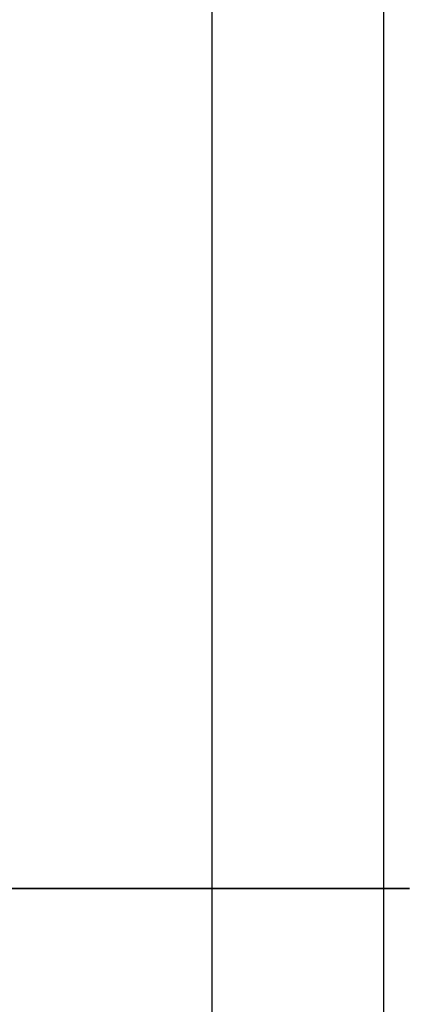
# Model space of a CAD drawing. Header units: millimetres. Extents: x 0 to 941, y -754 to 1172.
# Tile 74 of 105: x 893 to 941, y -14 to 106. Entities that reach past the tile are written whole.
import ezdxf

# ---------------------------------------------------------------- set-up
doc = ezdxf.new("R2010")
doc.units = ezdxf.units.MM
for name, color, linetype, true_color in [('ORTHO$20', 7, 'CONTINUOUS', 0xffffff), ('ORTHO$22', 7, 'CONTINUOUS', 0xffffff), ('ORTHO$25', 7, 'CONTINUOUS', 0xffffff)]:
    doc.layers.add(name, color=color, linetype=linetype, true_color=true_color)

msp = doc.modelspace()

# ---------------------------------------------------------------- linework, layer by layer
at = {"layer": 'ORTHO$20', "color": 7, "linetype": 'Continuous'}
for p, q in [((916.39, 0, 1138.81), (196.4, 0, 1138.81)), ((196.4, 0, 1139.31), (916.4, 0, 1139.31)), ((916.3, 0, 1178.31), (196.5, 0, 1178.31)), ((197.9, 0, 36.81), (914.9, 0, 36.81)), ((200.9, 0, -191.69), (911.9, 0, -191.69)), ((911.4, 0, 33.81), (201.4, 0, 33.81)), ((201.4, 0, -177.19), (911.4, 0, -177.19)), ((909.4, 0, 1086.01), (729.4, 0, 1086.01)), ((729.4, 0, 896.01), (909.4, 0, 896.01)), ((815.88, 0, -197.19), (909.65, 0, -197.19)), ((817.83, 0, -214.69), (907.4, 0, -214.69)), ((897.35, 0, 906.01), (897.35, 0, 905.51)), ((897.35, 0, 905.51), (898.85, 0, 905.51)), ((897.35, 0, 906.51), (897.35, 0, 906.01)), ((898.85, 0, 906.51), (897.35, 0, 906.51)), ((897.35, 0, 1076.01), (897.35, 0, 1075.51)), ((897.35, 0, 1075.51), (898.85, 0, 1075.51)), ((897.35, 0, 1076.51), (897.35, 0, 1076.01)), ((898.85, 0, 1076.51), (897.35, 0, 1076.51)), ((898.85, 0, 905.51), (898.9, 0, 905.46)), ((898.9, 0, 906.56), (898.85, 0, 906.51)), ((898.85, 0, 1075.51), (898.9, 0, 1075.46)), ((898.9, 0, 1076.56), (898.85, 0, 1076.51)), ((898.9, 0, 903.96), (899.9, 0, 903.96)), ((898.9, 0, 905.46), (898.9, 0, 903.96)), ((898.9, 0, 908.06), (898.9, 0, 906.56)), ((899.9, 0, 908.06), (898.9, 0, 908.06)), ((898.9, 0, 1073.96), (899.9, 0, 1073.96)), ((898.9, 0, 1075.46), (898.9, 0, 1073.96)), ((898.9, 0, 1078.06), (898.9, 0, 1076.56)), ((899.9, 0, 1078.06), (898.9, 0, 1078.06)), ((899.9, 0, 905.46), (899.95, 0, 905.51)), ((899.9, 0, 903.96), (899.9, 0, 905.46)), ((899.9, 0, 906.56), (899.9, 0, 908.06)), ((899.95, 0, 906.51), (899.9, 0, 906.56)), ((899.9, 0, 1075.46), (899.95, 0, 1075.51)), ((899.9, 0, 1073.96), (899.9, 0, 1075.46)), ((899.9, 0, 1076.56), (899.9, 0, 1078.06)), ((899.95, 0, 1076.51), (899.9, 0, 1076.56)), ((899.95, 0, 905.51), (901.45, 0, 905.51)), ((901.45, 0, 906.51), (899.95, 0, 906.51)), ((899.95, 0, 1075.51), (901.45, 0, 1075.51)), ((901.45, 0, 1076.51), (899.95, 0, 1076.51)), ((901.45, 0, 905.51), (901.45, 0, 906.01)), ((901.45, 0, 906.01), (901.45, 0, 906.51)), ((901.45, 0, 1075.51), (901.45, 0, 1076.01)), ((901.45, 0, 1076.01), (901.45, 0, 1076.51)), ((906.4, 0, 35.31), (906.4, 0, 33.81)), ((906.4, 0, 36.81), (906.4, 0, 35.31)), ((909.65, 0, -197.19), (907.4, 0, -214.69)), ((907.4, 0, 1138.81), (907.4, 0, 1139.31)), ((909.9, 0, 36.81), (909.9, 0, 33.81)), ((909.9, 0, 33.81), (909.9, 0, 36.81)), ((911.4, 0, -177.19), (911.4, 0, -174.69)), ((911.4, 0, 31.31), (911.4, 0, 33.81)), ((911.9, 0, -177.19), (915.9, 0, -177.19)), ((911.9, 0, -177.19), (912.4, 0, -177.19)), ((912.4, 0, 33.81), (911.9, 0, 33.81)), ((911.9, 0, 36.81), (911.9, 0, 33.31)), ((911.9, 0, -176.69), (911.9, 0, -175.19)), ((911.9, 0, 31.81), (911.9, 0, 33.31)), ((911.9, 0, -184.54), (912.5, 0, -184.54)), ((911.9, 0, -187.69), (911.9, 0, -176.69)), ((911.9, 0, -191.69), (911.9, 0, -187.69)), ((912.4, 0, 36.81), (912.4, 0, 33.81)), ((912.4, 0, 33.81), (928.4, 0, 33.81)), ((928.4, 0, -177.19), (912.4, 0, -177.19)), ((912.5, 0, -184.54), (912.5, 0, -183.54)), ((912.5, 0, -183.54), (912.5, 0, -180.94)), ((914.4, 0, 901.01), (914.4, 0, 1081.01)), ((916.4, 0, 36.81), (914.9, 0, 36.81)), ((914.9, 0, 953.51), (917.4, 0, 953.51)), ((916.9, 0, 954.51), (914.9, 0, 954.51)), ((914.9, 0, 39.31), (914.9, 0, 36.81)), ((916.39, 0, 1137.81), (914.9, 0, 1136.31)), ((917.4, 0, 1028.51), (914.9, 0, 1028.51)), ((916.4, 0, 1137.81), (914.9, 0, 1136.31)), ((914.9, 0, 1027.51), (916.9, 0, 1027.51)), ((917.4, 0, 39.31), (914.9, 0, 39.31)), ((915.9, 0, -177.19), (916.4, 0, -177.19)), ((916.11, 0, 1139.11), (920.4, 0, 1139.11)), ((916.29, 0, 1172.44), (917.28, 0, 1172.44)), ((916.3, 0, 1175.81), (916.3, 0, 1178.31)), ((916.3, 0, 1175.81), (916.3, 0, 1172.31)), ((916.4, 0, 1173.81), (916.3, 0, 1173.81)), ((916.3, 0, 1175.81), (916.3, 0, 1173.81)), ((916.3, 0, 1178.31), (916.4, 0, 1178.31)), ((916.3, 0, 1173.31), (916.4, 0, 1173.31)), ((916.4, 0, 1137.81), (916.39, 0, 1137.81)), ((916.39, 0, 1138.81), (916.39, 0, 1137.81)), ((916.4, 0, 1138.81), (916.39, 0, 1138.81)), ((916.4, 0, 1141.81), (916.4, 0, 1139.31)), ((916.4, 0, 1156.89), (916.4, 0, 1141.81)), ((916.4, 0, 1028.51), (916.4, 0, 1028.01)), ((917.4, 0, 1137.81), (916.4, 0, 1137.81)), ((917.4, 0, 1137.81), (916.4, 0, 1137.81)), ((916.4, 0, 36.81), (917.4, 0, 36.81)), ((916.4, 0, 36.81), (916.4, 0, 37.31)), ((916.4, 0, 953.51), (916.4, 0, 954.01)), ((916.4, 0, 1028.01), (916.4, 0, 1027.51)), ((916.4, 0, 954.51), (916.4, 0, 954.01)), ((916.4, 0, 37.31), (916.4, 0, 39.31)), ((917.4, 0, 1138.81), (916.4, 0, 1138.81)), ((916.4, 0, 1140.38), (919.82, 0, 1140.38)), ((916.4, 0, -177.19), (916.4, 0, -177.19)), ((916.4, 0, 1139.82), (916.92, 0, 1139.82)), ((926.27, 0, 1167.18), (916.69, 0, 1157.6)), ((926.27, 0, 1166.68), (916.69, 0, 1157.1)), ((929.4, 0, -177.19), (916.9, 0, -177.19)), ((918.65, 0, 1139.82), (916.92, 0, 1139.82)), ((917.15, 0, 1139.82), (917.15, 0, 1139.9)), ((917.15, 0, 1139.9), (917.3, 0, 1139.9)), ((917.65, 0, 1139.9), (917.3, 0, 1139.9)), ((917.4, 0, 1118.21), (918.4, 0, 1118.21)), ((918.4, 0, 1111.41), (917.4, 0, 1111.41)), ((917.4, 0, 43.93), (918.4, 0, 47.66)), ((918.4, 0, 43.52), (917.4, 0, 43.79)), ((917.4, 0, 1137.31), (919.4, 0, 1137.31)), ((918.4, 0, 38.31), (917.4, 0, 38.31)), ((917.4, 0, 36.81), (917.4, 0, 37.31)), ((917.4, 0, 1028.01), (917.4, 0, 1028.51)), ((917.4, 0, 1027.01), (917.4, 0, 955.01)), ((917.4, 0, 953.51), (917.4, 0, 954.01)), ((917.4, 0, 39.31), (917.4, 0, 953.51)), ((917.4, 0, 1137.81), (918.4, 0, 1137.81)), ((918.4, 0, 1138.81), (917.4, 0, 1138.81)), ((917.4, 0, 1137.81), (917.4, 0, 1138.81)), ((917.4, 0, 37.31), (917.4, 0, 39.31)), ((917.4, 0, 36.81), (918.4, 0, 36.81)), ((917.4, 0, 1028.51), (917.4, 0, 1137.81)), ((917.4, 0, 37.81), (918.4, 0, 37.81)), ((917.4, 0, 1028.01), (917.4, 0, 1027.01)), ((917.4, 0, 955.01), (917.4, 0, 954.01)), ((917.65, 0, 1139.9), (917.65, 0, 1139.82)), ((918.4, 0, 38.31), (918.4, 0, 1136.31)), ((934.9, 0, 38.31), (918.4, 0, 38.31)), ((918.4, 0, 37.81), (933.9, 0, 37.81)), ((918.4, 0, 36.81), (933.9, 0, 36.81)), ((918.4, 0, 37.81), (918.4, 0, 36.81)), ((918.4, 0, 1137.81), (919.4, 0, 1137.81)), ((919.4, 0, 1138.81), (918.4, 0, 1138.81)), ((918.4, 0, 1138.81), (918.4, 0, 1137.81)), ((918.75, 0, 1139.81), (919.2, 0, 1139.81)), ((919.2, 0, 1141.81), (919.2, 0, 1155.73)), ((920.2, 0, 1140.31), (919.2, 0, 1140.31)), ((919.2, 0, 1139.31), (920.2, 0, 1139.31)), ((919.2, 0, 1140.31), (919.2, 0, 1139.31)), ((919.2, 0, 1141.31), (919.2, 0, 1141.81)), ((919.4, 0, 1137.81), (933.9, 0, 1137.81)), ((919.4, 0, 1138.81), (933.9, 0, 1138.81)), ((919.4, 0, 1137.31), (934.9, 0, 1137.31)), ((919.49, 0, 1156.44), (927.9, 0, 1164.86)), ((934.9, 0, 1140.31), (920.2, 0, 1140.31)), ((934.9, 0, 1139.31), (920.2, 0, 1139.31)), ((931.9, 0, 1140.81), (920.2, 0, 1140.81)), ((920.35, 0, -11.69), (921.85, 0, -11.69)), ((920.35, 0, -10.69), (920.35, 0, -11.69)), ((921.85, 0, -10.69), (920.35, 0, -10.69)), ((920.35, 0, -132.69), (921.85, 0, -132.69)), ((920.35, 0, -131.69), (920.35, 0, -132.69)), ((921.85, 0, -131.69), (920.35, 0, -131.69)), ((920.4, 0, 1137.31), (920.4, 0, 1137.81)), ((920.4, 0, 1138.81), (920.4, 0, 1139.31)), ((921.85, 0, -11.69), (921.9, 0, -11.74)), ((921.9, 0, -10.64), (921.85, 0, -10.69)), ((921.85, 0, -132.69), (921.9, 0, -132.74)), ((921.9, 0, -131.64), (921.85, 0, -131.69)), ((922.4, 0, -9.14), (921.9, 0, -9.14)), ((921.9, 0, -13.24), (922.4, 0, -13.24)), ((921.9, 0, -11.74), (921.9, 0, -13.24)), ((921.9, 0, -9.14), (921.9, 0, -10.64)), ((922.4, 0, -130.14), (921.9, 0, -130.14)), ((921.9, 0, -134.24), (922.4, 0, -134.24)), ((921.9, 0, -132.74), (921.9, 0, -134.24)), ((921.9, 0, -130.14), (921.9, 0, -131.64)), ((922.4, 0, 1140.31), (922.4, 0, 1140.81)), ((922.9, 0, -9.14), (922.4, 0, -9.14)), ((922.4, 0, -13.24), (922.9, 0, -13.24)), ((922.9, 0, -130.14), (922.4, 0, -130.14)), ((922.4, 0, -134.24), (922.9, 0, -134.24)), ((922.9, 0, -10.64), (922.9, 0, -9.14)), ((922.95, 0, -10.69), (922.9, 0, -10.64)), ((922.9, 0, -11.74), (922.95, 0, -11.69)), ((922.9, 0, -13.24), (922.9, 0, -11.74)), ((922.9, 0, -131.64), (922.9, 0, -130.14)), ((922.95, 0, -131.69), (922.9, 0, -131.64)), ((922.9, 0, -132.74), (922.95, 0, -132.69)), ((922.9, 0, -134.24), (922.9, 0, -132.74)), ((924.45, 0, -10.69), (922.95, 0, -10.69)), ((922.95, 0, -11.69), (924.45, 0, -11.69)), ((924.45, 0, -131.69), (922.95, 0, -131.69)), ((922.95, 0, -132.69), (924.45, 0, -132.69)), ((924.45, 0, -11.69), (924.45, 0, -10.69)), ((924.45, 0, -132.69), (924.45, 0, -131.69)), ((926.4, 0, 1140.81), (926.4, 0, 1140.31)), ((928.4, 0, 1139.31), (928.4, 0, 1138.81)), ((928.4, 0, 1137.81), (928.4, 0, 1137.31)), ((933.9, 0, 33.81), (928.4, 0, 33.81)), ((933.9, 0, -177.19), (928.4, 0, -177.19)), ((929.4, 0, -177.19), (930.4, 0, -177.19)), ((930.4, 0, -177.19), (930.4, 0, -177.19)), ((930.4, 0, -177.19), (931.4, 0, -177.19)), ((931.4, 0, 1157.31), (932.9, 0, 1157.31)), ((934.9, 0, 32.81), (931.4, 0, 32.81)), ((931.4, 0, -176.19), (934.9, 0, -176.19)), ((933.9, 0, 32.81), (931.4, 0, 32.81)), ((933.9, 0, -176.19), (931.4, 0, -176.19)), ((931.4, 0, -177.19), (933.9, 0, -177.19)), ((932.27, 0, 1140.38), (934.31, 0, 1140.38)), ((934.9, 0, 1141.81), (932.9, 0, 1141.81)), ((934.9, 0, 1141.31), (932.9, 0, 1141.31)), ((933.4, 0, 28.81), (933.4, 0, -172.19)), ((933.4, 0, 1137.81), (933.4, 0, 1137.31)), ((933.4, 0, 1137.81), (933.97, 0, 1137.81)), ((934.9, 0, 33.81), (933.9, 0, 33.81)), ((933.9, 0, 32.81), (934.9, 0, 32.81)), ((934.9, 0, -176.19), (933.9, 0, -176.19)), ((933.9, 0, -177.19), (934.9, 0, -177.19)), ((933.9, 0, 36.81), (934.9, 0, 36.81)), ((934.9, 0, 37.81), (933.9, 0, 37.81)), ((934.9, 0, 1138.81), (933.9, 0, 1138.81)), ((933.9, 0, 1137.81), (934.9, 0, 1137.81)), ((933.9, 0, -177.19), (934.9, 0, -177.19)), ((934.31, 0, 1140.38), (934.29, 0, 1141.31)), ((934.3, 0, 1141.31), (934.31, 0, 1140.31)), ((934.31, 0, 1140.31), (934.31, 0, 1140.38)), ((934.9, 0, 32.81), (934.9, 0, 33.81)), ((934.9, 0, -177.19), (934.9, 0, -176.19)), ((936.9, 0, 32.81), (934.9, 0, 32.81)), ((936.9, 0, -176.19), (934.9, 0, -176.19)), ((934.9, 0, -176.19), (936.9, 0, -176.19)), ((934.9, 0, 32.81), (936.9, 0, 32.81)), ((934.9, 0, 36.81), (934.9, 0, 37.81)), ((936.9, 0, 1137.81), (934.9, 0, 1137.81)), ((936.9, 0, 37.81), (934.9, 0, 37.81)), ((934.9, 0, 38.31), (936.9, 0, 38.31)), ((934.9, 0, 1137.31), (936.9, 0, 1137.31)), ((934.9, 0, 1137.81), (934.9, 0, 1138.81)), ((934.9, 0, 1137.37), (934.9, 0, 1137.81)), ((934.9, 0, -177.19), (934.9, 0, -177.19)), ((935.9, 0, 1138.81), (934.9, 0, 1138.81)), ((937.4, 0, 1141.81), (936.73, 0, 1141.81)), ((936.8, 0, 1138.64), (936.8, 0, 1139.66)), ((937.4, 0, 1141.31), (937.34, 0, 1141.31)), ((937.4, 0, 1120.81), (939.4, 0, 1120.81)), ((939.4, 0, 1108.81), (937.4, 0, 1108.81)), ((937.4, 0, 1141.81), (937.4, 0, 1157.31)), ((937.4, 0, -174.69), (937.4, 0, 31.31)), ((937.4, 0, 31.35), (937.4, 0, 39.32)), ((937.4, 0, 39.31), (937.4, 0, 1136.31)), ((937.4, 0, -175.69), (937.4, 0, -174.72)), ((938.4, 0, 1102.81), (937.4, 0, 1102.81)), ((938.4, 0, 1134.81), (937.4, 0, 1134.81)), ((937.4, 0, 896.01), (938.4, 0, 896.01)), ((937.4, 0, 1141.31), (937.4, 0, 1141.81)), ((938.4, 0, 939.31), (939.4, 0, 939.31)), ((939.4, 0, 927.31), (938.4, 0, 927.31)), ((939.6, 0, 900.41), (938.4, 0, 900.41)), ((938.4, 0, 911.61), (939.6, 0, 911.61)), ((939.6, 0, 1087.21), (938.4, 0, 1087.21)), ((938.4, 0, 1098.41), (939.6, 0, 1098.41)), ((938.4, 0, 1102.81), (938.4, 0, 1103.81)), ((938.4, 0, 1134.81), (938.4, 0, 1135.81)), ((938.4, 0, 1097.81), (938.4, 0, 1102.81)), ((938.4, 0, 1133.81), (938.4, 0, 1134.81)), ((938.4, 0, 1103.81), (938.4, 0, 1108.81)), ((938.4, 0, 1120.81), (938.4, 0, 1133.81)), ((938.4, 0, 1097.81), (938.4, 0, 901.01)), ((938.4, 0, 896.01), (938.4, 0, 901.01)), ((938.4, 0, 1136.31), (938.4, 0, 1135.81)), ((939.4, 0, 1114.81), (939.4, 0, 1108.81)), ((939.4, 0, 1114.81), (939.4, 0, 1120.81)), ((939.4, 0, 933.31), (939.4, 0, 927.31)), ((939.4, 0, 933.31), (939.4, 0, 939.31)), ((939.6, 0, 900.41), (939.6, 0, 902.94)), ((939.6, 0, 902.94), (939.6, 0, 911.61)), ((939.6, 0, 1089.74), (939.6, 0, 1098.41)), ((939.6, 0, 1087.21), (939.6, 0, 1089.74)), ((940.56, 0, 905.29), (940.33, 0, 905.29)), ((940.56, 0, 1092.09), (940.33, 0, 1092.09)), ((940.56, 0, 906.74), (940.49, 0, 906.74)), ((940.56, 0, 1093.54), (940.49, 0, 1093.54)), ((940.56, 0, 906.73), (940.5, 0, 906.73)), ((940.56, 0, 1093.53), (940.5, 0, 1093.53))]:
    msp.add_line(p, q, dxfattribs=at)
at = {"layer": 'ORTHO$20', "color": 252, "linetype": 'Continuous'}
for p, q in [((916.4, 0, 1141.81), (196.4, 0, 1141.81)), ((196.5, 0, 1175.81), (916.3, 0, 1175.81)), ((914.9, 0, 39.31), (197.9, 0, 39.31)), ((197.9, 0, 1136.31), (914.9, 0, 1136.31)), ((911.9, 0, -187.69), (200.9, 0, -187.69)), ((201.4, 0, 31.31), (911.4, 0, 31.31)), ((911.4, 0, -174.69), (201.4, 0, -174.69)), ((906.4, 0, 35.31), (206.4, 0, 35.31)), ((895.4, 0, 906.01), (897.35, 0, 906.01)), ((895.4, 0, 1076.01), (897.35, 0, 1076.01)), ((903.4, 0, 906.01), (901.45, 0, 906.01)), ((903.4, 0, 1076.01), (901.45, 0, 1076.01)), ((912.5, 0, -183.54), (911.9, 0, -183.54)), ((914.9, 0, 1136.31), (914.9, 0, 1028.51)), ((914.9, 0, 953.51), (914.9, 0, 39.31)), ((915.9, 0, -177.19), (915.9, 0, -177.19)), ((915.9, 0, 1138.95), (915.9, 0, 1138.81)), ((916.4, 0, 1175.81), (916.3, 0, 1175.81)), ((916.4, 0, 1175.81), (916.4, 0, 1173.81)), ((916.4, 0, 1178.31), (916.4, 0, 1175.81)), ((916.4, 0, 1028.01), (917.4, 0, 1028.01)), ((917.4, 0, 37.31), (916.4, 0, 37.31)), ((916.4, 0, 1138.81), (916.4, 0, 1137.81)), ((917.4, 0, 954.01), (916.4, 0, 954.01)), ((916.69, 0, -177.19), (916.69, 0, -177.19)), ((917.3, 0, 1139.9), (917.3, 0, 1139.82)), ((917.4, 0, 1114.81), (918.4, 0, 1114.81)), ((919.4, 0, 1137.81), (919.4, 0, 1138.81)), ((920.2, 0, 1139.31), (920.2, 0, 1140.31)), ((922.4, 0, -7.19), (922.4, 0, -9.14)), ((922.4, 0, -15.19), (922.4, 0, -13.24)), ((922.4, 0, -128.19), (922.4, 0, -130.14)), ((922.4, 0, -136.19), (922.4, 0, -134.24)), ((929.4, 0, -177.19), (929.4, 0, -177.19)), ((931.4, 0, -177.19), (931.4, 0, -177.19)), ((934.9, 0, 1157.31), (932.9, 0, 1157.31)), ((933.9, 0, 33.81), (933.9, 0, 32.81)), ((933.9, 0, -176.19), (933.9, 0, -177.19)), ((933.9, 0, 37.81), (933.9, 0, 36.81)), ((933.9, 0, 1138.81), (933.9, 0, 1137.81)), ((933.9, 0, -177.19), (933.9, 0, -177.19)), ((933.97, 0, 1137.81), (933.97, 0, 1137.81)), ((937.4, 0, 1157.31), (934.9, 0, 1157.31)), ((934.9, 0, 1141.81), (934.9, 0, 1157.31)), ((934.9, 0, 32.81), (934.9, 0, -176.19)), ((934.9, 0, 38.32), (934.9, 0, 37.81)), ((934.9, 0, 36.82), (934.9, 0, 33.81)), ((934.9, 0, 1137.31), (934.9, 0, 38.31)), ((934.9, 0, 1137.37), (934.9, 0, 1137.31)), ((934.9, 0, 1141.81), (934.9, 0, 1141.31)), ((934.99, 0, 1140.31), (934.98, 0, 1141.31)), ((937.4, 0, 1114.81), (939.4, 0, 1114.81)), ((937.4, 0, 1133.81), (938.4, 0, 1133.81)), ((938.4, 0, 1103.81), (937.4, 0, 1103.81)), ((937.4, 0, 1097.81), (938.4, 0, 1097.81)), ((938.4, 0, 901.01), (937.4, 0, 901.01)), ((938.4, 0, 1135.81), (937.4, 0, 1135.81)), ((938.4, 0, 933.31), (939.4, 0, 933.31)), ((938.4, 0, 902.94), (939.6, 0, 902.94)), ((938.4, 0, 1089.74), (939.6, 0, 1089.74))]:
    msp.add_line(p, q, dxfattribs=at)
at = {"layer": 'ORTHO$20', "color": 7, "linetype": 'Continuous', "extrusion": (0, -1, 0)}
for centre, radius, start, end in [((899.4, 906.01), 5.6, 180, 0), ((899.4, 1076.01), 5.6, 180, 0), ((899.4, 906.01), 4, 180, 0), ((899.4, 1076.01), 4, 180, 0), ((911.4, -175.19), 0.5, 0, 90), ((911.4, 31.81), 0.5, 270, 0), ((914.9, 954.01), 0.5, 90, 270), ((914.9, 1028.01), 0.5, 90, 270), ((916.4, 1157.31), 16.5, 0, 90), ((917.4, 1156.39), 1, 135, 180), ((917.4, 1156.89), 1, 135, 180), ((918.4, 1156.48), 2, 135, 180), ((922.4, -11.19), 5.6, 90, 270), ((922.4, -132.19), 5.6, 90, 270), ((916.4, 44.06), 2.5, 293.5746, 323.1223), ((922.4, -11.19), 4, 90, 270), ((922.4, -132.19), 4, 90, 270), ((934.9, -174.69), 2.5, 270, 323.1301), ((934.9, 1136.31), 1.5, 41.8106, 90), ((934.9, 39.31), 1.5, 270, 318.1894), ((934.9, 39.31), 2.5, 270, 323.1301), ((934.9, -174.69), 2.5, 270, 323.1301), ((934.9, 1141.81), 2.5, 270, 0), ((934.9, 1141.31), 2.5, 270, 0), ((935.9, 1136.31), 2.5, 0, 90), ((934.9, 31.31), 2.5, 0, 36.8699), ((934.9, -174.69), 2.5, 323.1301, 0), ((934.9, 1136.31), 2.5, 0, 36.8699), ((934.9, 39.31), 2.5, 323.1301, 0)]:
    msp.add_arc(centre, radius, start, end, dxfattribs=at)
at = {"layer": 'ORTHO$20', "color": 7, "linetype": 'Continuous', "extrusion": (0, 1, 0)}
for centre, radius, start, end in [((-899.4, 906.01), 5.6, 0, 180), ((-899.4, 1076.01), 5.6, 0, 180), ((-899.4, 906.01), 4, 0, 180), ((-899.4, 1076.01), 4, 0, 180), ((-908.4, 1139.81), 1, 270, 329.9991), ((-909.4, 1081.01), 5, 90, 180), ((-909.4, 901.01), 5, 180, 270), ((-912.4, -176.69), 0.5, 270, 0), ((-912.4, 33.31), 0.5, 0, 90), ((-911.8, -180.94), 0.7, 98.2139, 180), ((-915.4, 1139.81), 1, 210.0009, 270), ((-916.4, 1157.31), 15, 89.618, 130.904), ((-916.4, 1157.31), 21, 90, 180), ((-916.4, 1156.81), 16.5, 90, 178.2633), ((-916.9, 1027.01), 0.5, 90, 180), ((-916.9, 955.01), 0.5, 180, 270), ((-917.4, 1129.9), 10, 88.5675, 90), ((-919.4, 1136.31), 1, 0, 90), ((-917.4, 1129.9), 10, 97.1808, 100.3698), ((-920.2, 1155.73), 1, 0, 45), ((-920.2, 1141.81), 1, 270, 0), ((-920.2, 1141.31), 1, 270, 0), ((-922.4, -11.19), 4, 90, 270), ((-922.4, -11.19), 5.6, 90, 270), ((-922.4, -132.19), 4, 90, 270), ((-922.4, -132.19), 5.6, 90, 270), ((-925.56, 1167.89), 1, 130.904, 225), ((-925.56, 1167.39), 1, 165.5239, 225), ((-928.61, 1164.15), 1, 45, 150.7493), ((-928.4, -172.19), 5, 180, 270), ((-928.4, 28.81), 5, 90, 180), ((-916.4, 1157.31), 15, 150.7493, 180), ((-931.9, 1141.81), 1, 180, 270), ((-931.9, 1141.31), 1, 180, 270), ((-934.9, 31.31), 2.5, 90, 143.1301), ((-934.9, 1136.31), 2.5, 90, 143.1301), ((-934.9, 1141.81), 1.5, 180, 270), ((-932.1, 906.01), 8.5, 186.1741, 208.0725), ((-932.1, 906.01), 8.5, 151.9275, 173.8259), ((-932.1, 1092.81), 8.5, 186.1741, 208.0725), ((-932.1, 1092.81), 8.5, 151.9275, 173.8259)]:
    msp.add_arc(centre, radius, start, end, dxfattribs=at)
at = {"layer": 'ORTHO$20', "color": 252, "linetype": 'Continuous', "extrusion": (0, -1, 0)}
msp.add_arc((916.4, 1157.31), 18.5, 0, 90, dxfattribs=at)
at = {"layer": 'ORTHO$20', "color": 252, "linetype": 'Continuous', "extrusion": (0, 1, 0)}
for centre, major_axis, ratio, start_param, end_param in [((917.4, 0, 1129.9), (0, 0, 10), 0.383049, 6.007843, 6.157857), ((917.4, 0, 1129.9), (0, 0, 10), 0.383049, 6.258183, 6.283185), ((934.8, 0, 1139.64), (2, 0), 0.707107, 6.265732, 6.986624), ((932.1, 0, 906.01), (-8.5, 0), 0.546944, 3.385171, 3.63155), ((932.1, 0, 1092.81), (-8.5, 0), 0.546944, 3.385171, 3.63155)]:
    msp.add_ellipse(centre, major_axis=major_axis, ratio=ratio, start_param=start_param, end_param=end_param, dxfattribs=at)
at = {"layer": 'ORTHO$20', "color": 7, "linetype": 'Continuous', "extrusion": (0, 1, 0)}
for centre, major_axis, ratio, start_param, end_param in [((917.4, 0, 1129.9), (0, 0, -10), 0.383049, 3.141593, 3.166595), ((933.97, 0, 1137.1), (1, 0), 0.707107, 4.712389, 5.892654), ((934.9, 0, 1136.31), (1.5, 0), 0.707107, 4.712389, 5.052245), ((932.1, 0, 905.59), (-8.49, 0), 0.546944, 3.206456, 3.385602), ((932.1, 0, 904.89), (-8.25, 0), 0.837169, 3.141593, 3.202243), ((932.1, 0, 905.73), (-8.49, 0), 0.837169, 2.897584, 3.076729), ((932.1, 0, 906.28), (8.49, 0), 0.837169, 6.039176, 6.218322), ((932.1, 0, 907.72), (8.25, 0), 0.546944, 6.222535, 6.343835), ((932.1, 0, 906.43), (8.49, 0), 0.546944, 0.064864, 0.244009), ((932.1, 0, 904.89), (-8.25, 0), 0.837169, 3.080943, 3.141593), ((932.1, 0, 1091.69), (-8.25, 0), 0.837169, 3.080943, 3.141593), ((932.1, 0, 1091.69), (-8.25, 0), 0.837169, 3.141593, 3.202243), ((932.1, 0, 1093.23), (8.49, 0), 0.546944, 0.064864, 0.244009), ((932.1, 0, 1092.39), (-8.49, 0), 0.546944, 3.206456, 3.385602), ((932.1, 0, 1094.52), (8.25, 0), 0.546944, 6.222535, 6.343835), ((932.1, 0, 1093.08), (8.49, 0), 0.837169, 6.039176, 6.218322), ((932.1, 0, 1092.53), (-8.49, 0), 0.837169, 2.897584, 3.076729), ((932.1, 0, 1093.08), (8.49, 0), 0.837169, 0.064864, 0.140231), ((932.1, 0, 1092.39), (-8.49, 0), 0.546944, 3.051276, 3.076729), ((932.1, 0, 906.16), (8.47, 0), 0.978716, 6.27901, 6.287361), ((932.1, 0, 906.73), (8.47, 0), 0.20522, 6.27901, 6.287361), ((932.1, 0, 1093.53), (8.47, 0), 0.20522, 6.27901, 6.287361), ((932.1, 0, 1092.66), (-8.47, 0), 0.978716, 3.137417, 3.145768), ((932.1, 0, 1092.96), (8.47, 0), 0.978716, 6.27901, 6.287361)]:
    msp.add_ellipse(centre, major_axis=major_axis, ratio=ratio, start_param=start_param, end_param=end_param, dxfattribs=at)
at = {"layer": 'ORTHO$20', "color": 7, "linetype": 'Continuous', "extrusion": (0, -1, 0)}
for centre, ratio, start_param, end_param in [((934.9, 0, -174.69), 0.998667, 5.639684, 6.283185), ((934.9, 0, 31.31), 0.998667, 0, 0.643501), ((934.9, 0, 1136.31), 0.666667, 0, 0.643501), ((934.9, 0, 39.31), 0.666667, 5.639684, 6.283185)]:
    msp.add_ellipse(centre, major_axis=(2.5, 0), ratio=ratio, start_param=start_param, end_param=end_param, dxfattribs=at)
at = {"layer": 'ORTHO$20', "color": 7, "linetype": 'Continuous'}
for points, knots in [([(916.3, 0, 1178.31), (916.3, 0, 1178.31), (916.3, 0, 1178.04), (916.3, 0, 1177.11), (916.3, 0, 1176.46), (916.3, 0, 1175.81)], [0, 0, 0, 0, 0.5, 0.5, 1, 1, 1, 1]), ([(917.28, 0, 1172.44), (919.72, 0, 1172.44), (922.11, 0, 1171.96), (924.29, 0, 1171.09), (924.37, 0, 1171.05), (924.45, 0, 1171.02)], [0, 0, 0, 0, 0.962227, 0.962227, 1, 1, 1, 1])]:
    msp.add_open_spline(points, degree=3, knots=knots, dxfattribs=at)
for points in [[(916.3, 0, 1175.31), (916.3, 0, 1175.37), (916.3, 0, 1175.44), (916.3, 0, 1175.5)], [(934.9, 0, 1141.81), (935.58, 0, 1141.81), (936.26, 0, 1141.81), (936.73, 0, 1141.81)], [(934.9, 0, 1141.31), (935.4, 0, 1141.31), (935.9, 0, 1141.31), (936.32, 0, 1141.31)], [(936.67, 0, -176.44), (936.89, 0, -176.22), (937.06, 0, -175.97), (937.19, 0, -175.69)], [(936.8, 0, 1139.73), (936.8, 0, 1139.69), (936.8, 0, 1139.66), (936.8, 0, 1139.63)]]:
    msp.add_open_spline(points, degree=3, dxfattribs=at)
at = {"layer": 'ORTHO$20', "color": 252, "linetype": 'Continuous'}
msp.add_open_spline([(917.28, 0, 1172.44), (917.28, 0, 1172.97), (917.28, 0, 1173.42), (917.28, 0, 1173.8)], degree=3, dxfattribs=at)
at = {"layer": 'ORTHO$22', "color": 7, "linetype": 'Continuous'}
for p, q in [((937.4, 636.8), (937.4, -182.2)), ((937.4, 224.3), (937.4, -225.7))]:
    msp.add_line(p, q, dxfattribs=at)
at = {"layer": 'ORTHO$22', "color": 252, "linetype": 'Continuous'}
msp.add_line((916.4, -225.7), (916.4, 224.3), dxfattribs=at)
at = {"layer": 'ORTHO$25', "color": 7, "linetype": 'Continuous'}
for p, q in [((916.3, 0, -177.19), (196.5, 0, -177.19)), ((196.5, 0, 995.81), (916.3, 0, 995.81)), ((196.5, 0, 1177.81), (916.3, 0, 1177.81)), ((911.9, 0, -191.69), (200.9, 0, -191.69)), ((515.4, 0, 1178.31), (916.3, 0, 1178.31)), ((909.65, 0, -197.19), (815.88, 0, -197.19)), ((907.4, 0, -214.69), (817.83, 0, -214.69)), ((852.6, 0, 997.81), (917.28, 0, 997.81)), ((917.27, 0, 1177.8), (852.6, 0, 1177.8)), ((907.4, 0, -214.69), (909.65, 0, -197.19)), ((909.31, 0, 996.81), (911.49, 0, 996.81)), ((909.31, 0, 995.81), (909.31, 0, 997.81)), ((911.4, 0, 995.81), (911.4, 0, 996.39)), ((911.9, 0, -187.69), (911.9, 0, -191.69)), ((911.9, 0, -177.19), (911.9, 0, -187.69)), ((912.5, 0, -184.54), (911.9, 0, -184.54)), ((912.4, 0, 997.39), (917.06, 0, 997.39)), ((917.05, 0, 997.39), (912.4, 0, 997.39)), ((912.5, 0, -184.54), (912.5, 0, -183.54)), ((912.5, 0, -180.94), (912.5, 0, -183.54)), ((916.3, 0, -177.19), (916.4, 0, -177.19)), ((916.3, 0, -174.69), (916.3, 0, -176.19)), ((916.3, 0, -174.69), (916.3, 0, -177.19)), ((916.3, 0, 995.81), (916.3, 0, 993.31)), ((916.4, 0, 995.81), (916.3, 0, 995.81)), ((916.3, 0, 1178.31), (916.3, 0, 1178.07)), ((916.3, 0, 1178.31), (916.3, 0, 1177.81)), ((916.4, 0, 1178.31), (916.3, 0, 1178.31)), ((916.3, 0, 1177.81), (916.3, 0, 1177.8)), ((916.4, 0, 1177.81), (916.3, 0, 1177.81)), ((916.4, 0, -177.19), (934.9, 0, -177.19)), ((934.9, 0, 995.81), (916.4, 0, 995.81)), ((917.26, 0, 999.83), (917.26, 0, 1177.8)), ((933.4, 0, 997.4), (933.4, 0, 997.39)), ((937.4, 0, 996.77), (934.9, 0, 996.77)), ((936.79, 0, 1140.01), (936.56, 0, 1158.75)), ((937.4, 0, 995.01), (936.73, 0, 995.01)), ((936.78, 0, 1141.31), (937.4, 0, 1141.31)), ((936.8, 0, 999.83), (936.8, 0, 1139.66)), ((936.9, 0, -176.19), (936.9, 0, -176.19)), ((937.19, 0, -175.69), (937.4, 0, -175.69)), ((937.4, 0, 927.31), (939.4, 0, 927.31)), ((939.4, 0, 939.31), (937.4, 0, 939.31)), ((937.4, 0, 1120.81), (939.4, 0, 1120.81)), ((937.4, 0, 1108.81), (939.4, 0, 1108.81)), ((937.4, 0, 993.31), (937.4, 0, -174.69)), ((937.4, 0, 31.31), (937.4, 0, -174.69)), ((937.4, 0, 1157.31), (937.4, 0, 1156.81)), ((937.4, 0, 995.01), (937.4, 0, 996.77)), ((937.4, 0, 996.77), (937.4, 0, 1136.31)), ((937.4, 0, 995.01), (937.4, 0, 993.31)), ((937.4, 0, -175.69), (937.4, 0, -174.69)), ((938.4, 0, 896.01), (937.4, 0, 896.01)), ((937.4, 0, 1134.81), (938.4, 0, 1134.81)), ((937.4, 0, 1156.81), (937.4, 0, 1141.31)), ((938.4, 0, 1087.21), (939.6, 0, 1087.21)), ((939.6, 0, 911.61), (938.4, 0, 911.61)), ((939.6, 0, 1098.41), (938.4, 0, 1098.41)), ((938.4, 0, 900.41), (939.6, 0, 900.41)), ((938.4, 0, 1135.81), (938.4, 0, 1134.81)), ((938.4, 0, 901.01), (938.4, 0, 896.01)), ((938.4, 0, 1134.81), (938.4, 0, 1133.81)), ((938.4, 0, 901.01), (938.4, 0, 927.31)), ((938.4, 0, 939.31), (938.4, 0, 1108.81)), ((938.4, 0, 1120.81), (938.4, 0, 1133.81)), ((938.4, 0, 1135.81), (938.4, 0, 1136.31)), ((939.4, 0, 1120.81), (939.4, 0, 1108.81)), ((939.4, 0, 933.31), (939.4, 0, 927.31)), ((939.4, 0, 933.31), (939.4, 0, 939.31)), ((939.6, 0, 1087.21), (939.6, 0, 1095.87)), ((939.6, 0, 1095.87), (939.6, 0, 1098.41)), ((939.6, 0, 900.41), (939.6, 0, 909.07)), ((939.6, 0, 909.07), (939.6, 0, 911.61)), ((940.56, 0, 1093.53), (940.33, 0, 1093.53)), ((940.56, 0, 906.73), (940.33, 0, 906.73)), ((940.56, 0, 1092.07), (940.49, 0, 1092.07)), ((940.56, 0, 905.27), (940.49, 0, 905.27)), ((940.56, 0, 1092.09), (940.5, 0, 1092.09)), ((940.56, 0, 905.29), (940.5, 0, 905.29))]:
    msp.add_line(p, q, dxfattribs=at)
at = {"layer": 'ORTHO$25', "color": 252, "linetype": 'Continuous'}
for p, q in [((196.5, 0, -174.69), (916.3, 0, -174.69)), ((916.3, 0, 993.31), (196.5, 0, 993.31)), ((200.9, 0, -187.69), (911.9, 0, -187.69)), ((852.6, 0, 999.83), (917.27, 0, 999.83)), ((911.9, 0, -183.54), (912.5, 0, -183.54)), ((912.4, 0, 997.39), (912.4, 0, 997.81)), ((916.3, 0, 993.31), (916.4, 0, 993.31)), ((916.4, 0, -174.69), (916.3, 0, -174.69)), ((916.4, 0, -177.19), (916.4, 0, -174.69)), ((916.4, 0, 993.31), (937.4, 0, 993.31)), ((937.4, 0, -174.69), (916.4, 0, -174.69)), ((916.4, 0, 993.31), (916.4, 0, 995.81)), ((916.4, 0, -174.69), (916.4, 0, 993.31)), ((916.4, 0, 1178.31), (916.4, 0, 1178.06)), ((916.4, 0, 1177.81), (916.4, 0, 1177.8)), ((934.9, 0, 996.77), (934.9, 0, 995.81)), ((934.9, 0, 996.77), (934.9, 0, 997.81)), ((936.56, 0, 999.83), (936.8, 0, 999.83)), ((936.59, 0, 1156.81), (937.4, 0, 1156.81)), ((937.4, 0, 1157.31), (937.39, 0, 1157.31)), ((937.4, 0, 933.31), (939.4, 0, 933.31)), ((937.4, 0, 901.01), (938.4, 0, 901.01)), ((938.4, 0, 1133.81), (937.4, 0, 1133.81)), ((937.4, 0, 1135.81), (938.4, 0, 1135.81)), ((938.4, 0, 1095.87), (939.6, 0, 1095.87)), ((938.4, 0, 909.07), (939.6, 0, 909.07))]:
    msp.add_line(p, q, dxfattribs=at)
at = {"layer": 'ORTHO$25', "color": 7, "linetype": 'Continuous', "extrusion": (0, 1, 0)}
for centre, radius, start, end in [((-912.4, 996.39), 1, 0, 90), ((-933.97, 996.39), 1, 90, 157.6242), ((-935.9, 1136.31), 2.5, 111.2203, 180), ((-934.9, 1136.31), 2.5, 140.4323, 180), ((-934.9, 1141.31), 2.5, 180, 219.3145)]:
    msp.add_arc(centre, radius, start, end, dxfattribs=at)
at = {"layer": 'ORTHO$25', "color": 7, "linetype": 'Continuous', "extrusion": (0, -1, 0)}
for centre, radius, start, end in [((911.8, -180.94), 0.7, 0, 81.7861), ((916.4, 1157.31), 21, 39.2006, 90), ((916.4, 1156.81), 21, 0, 90), ((916.4, 1157.31), 21, 0, 32.7431), ((934.9, -174.69), 2.5, 270, 0), ((934.9, 993.31), 2.5, 0, 90), ((934.9, -174.69), 2.5, 323.1301, 336.4183), ((932.1, 1092.81), 8.5, 331.9275, 353.8259), ((932.1, 906.01), 8.5, 6.1741, 28.0725), ((932.1, 1092.81), 8.5, 6.1741, 28.0725), ((932.1, 906.01), 8.5, 331.9275, 353.8259)]:
    msp.add_arc(centre, radius, start, end, dxfattribs=at)
for centre, major_axis, ratio, start_param, end_param in [((912.4, 0, 998.1), (-1, 0), 0.707107, 0.429293, 1.570796), ((933.97, 0, 998.1), (-1, 0), 0.707107, 1.570796, 2.715063), ((934.8, 0, 999.81), (0, 0, -2), 0.999924, 0, 1.583137), ((934.9, 0, 996.77), (1.5, 0), 0.707107, 0, 1.456595), ((934.9, 0, 996.77), (2.5, 0), 0.707107, 0, 1.056949), ((934.9, 0, 1136.31), (-2.5, 0), 0.707107, 3.141593, 3.832179), ((932.1, 0, 1092.53), (8.49, 0), 0.837169, 6.039176, 6.218322), ((932.1, 0, 1091.09), (8.25, 0), 0.546944, 6.222535, 6.343835), ((932.1, 0, 1093.08), (-8.49, 0), 0.837169, 2.897584, 3.076729), ((932.1, 0, 1093.93), (-8.25, 0), 0.837169, 3.080943, 3.141593), ((932.1, 0, 1092.39), (8.49, 0), 0.546944, 0.064864, 0.244009), ((932.1, 0, 1093.93), (-8.25, 0), 0.837169, 3.141593, 3.202243), ((932.1, 0, 1093.23), (-8.49, 0), 0.546944, 3.206456, 3.385602), ((932.1, 0, 905.73), (8.49, 0), 0.837169, 6.039176, 6.218322), ((932.1, 0, 904.29), (8.25, 0), 0.546944, 6.222535, 6.343835), ((932.1, 0, 906.28), (-8.49, 0), 0.837169, 2.897584, 3.076729), ((932.1, 0, 907.13), (-8.25, 0), 0.837169, 3.080943, 3.141593), ((932.1, 0, 905.59), (8.49, 0), 0.546944, 0.064864, 0.244009), ((932.1, 0, 907.13), (-8.25, 0), 0.837169, 3.141593, 3.202243), ((932.1, 0, 906.43), (-8.49, 0), 0.546944, 3.206456, 3.385602), ((932.1, 0, 1092.08), (8.47, 0), 0.20522, 6.27901, 6.287361), ((932.1, 0, 1092.66), (8.47, 0), 0.978716, 6.27901, 6.287361), ((932.1, 0, 905.28), (8.47, 0), 0.20522, 6.27901, 6.287361), ((932.1, 0, 905.86), (8.47, 0), 0.978716, 6.27901, 6.287361)]:
    msp.add_ellipse(centre, major_axis=major_axis, ratio=ratio, start_param=start_param, end_param=end_param, dxfattribs=at)
at = {"layer": 'ORTHO$25', "color": 252, "linetype": 'Continuous', "extrusion": (0, -1, 0)}
for centre in [(932.1, 0, 1092.81), (932.1, 0, 906.01)]:
    msp.add_ellipse(centre, major_axis=(-8.5, 0), ratio=0.546944, start_param=3.385171, end_param=3.63155, dxfattribs=at)
at = {"layer": 'ORTHO$25', "color": 7, "linetype": 'Continuous'}
for points in [[(916.3, 0, -177.19), (916.3, 0, -177.19), (916.3, 0, -176.81), (916.3, 0, -176.19)], [(917.28, 0, 997.81), (918.09, 0, 997.81), (919.71, 0, 997.81), (922.11, 0, 997.81), (924.42, 0, 997.81), (926.58, 0, 997.81), (928.56, 0, 997.81), (930.31, 0, 997.81), (931.8, 0, 997.81), (932.99, 0, 997.81), (933.87, 0, 997.81), (934.42, 0, 997.81), (934.55, 0, 997.81), (934.56, 0, 997.81)], [(936.8, 0, 1139.66), (936.8, 0, 1139.76), (936.8, 0, 1139.87), (936.79, 0, 1140.01)]]:
    msp.add_open_spline(points, degree=3, dxfattribs=at)
for points, knots in [([(916.3, 0, 993.31), (916.3, 0, 993.96), (916.3, 0, 994.61), (916.3, 0, 995.54), (916.3, 0, 995.81), (916.3, 0, 995.81)], [0, 0, 0, 0, 0.5, 0.5, 1, 1, 1, 1]), ([(936.56, 0, 1158.75), (936.54, 0, 1159.39), (936.49, 0, 1160.62), (936.2, 0, 1162.34), (935.84, 0, 1163.81), (935.45, 0, 1165.02), (934.69, 0, 1166.94), (933.31, 0, 1169.45), (930.87, 0, 1172.36), (927.94, 0, 1174.74), (924.56, 0, 1176.5), (920.95, 0, 1177.6), (918.48, 0, 1177.73), (917.27, 0, 1177.8)], [0, 0, 0, 0, 0.064579, 0.122677, 0.173358, 0.215902, 0.249787, 0.379718, 0.500109, 0.626824, 0.754044, 0.87921, 1, 1, 1, 1])]:
    msp.add_open_spline(points, degree=3, knots=knots, dxfattribs=at)
at = {"layer": 'ORTHO$25', "color": 252, "linetype": 'Continuous'}
for points, knots in [([(917.27, 0, 999.83), (917.97, 0, 999.83), (919.37, 0, 999.83), (921.46, 0, 999.83), (923.54, 0, 999.83), (925.55, 0, 999.83), (927.46, 0, 999.83), (929.24, 0, 999.83), (931.08, 0, 999.83), (933, 0, 999.83), (934.83, 0, 999.83), (936.23, 0, 999.83), (936.45, 0, 999.83), (936.56, 0, 999.83)], [0, 0, 0, 0, 0.069164, 0.13985, 0.211638, 0.28407, 0.356658, 0.428909, 0.500342, 0.601188, 0.720658, 0.855338, 1, 1, 1, 1]), ([(936.56, 0, 999.83), (936.57, 0, 999.3), (936.35, 0, 998.78), (935.61, 0, 998.03), (935.09, 0, 997.81), (934.56, 0, 997.81)], [0, 0, 0, 0, 0.5, 0.5, 1, 1, 1, 1])]:
    msp.add_open_spline(points, degree=3, knots=knots, dxfattribs=at)
msp.add_rational_spline([(917.28, 0, 999.83), (917.28, 0, 998.65), (917.28, 0, 997.81), (917.28, 0, 997.81)], [1.17404269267, 0.941806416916, 0.941985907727, 1.17458116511], degree=3, dxfattribs=at)
msp.add_open_spline([(936.56, 0, 999.83), (936.54, 0, 1001.24), (936.51, 0, 1004.05), (936.46, 0, 1008.27), (936.41, 0, 1012.49), (936.36, 0, 1016.7), (936.32, 0, 1020.9), (936.27, 0, 1025.08), (936.23, 0, 1029.25), (936.19, 0, 1033.4), (936.15, 0, 1037.52), (936.11, 0, 1041.62), (936.08, 0, 1045.69), (936.04, 0, 1049.73), (936.01, 0, 1053.73), (935.98, 0, 1057.7), (935.95, 0, 1061.63), (935.92, 0, 1065.51), (935.9, 0, 1069.34), (935.88, 0, 1073.13), (935.86, 0, 1076.87), (935.84, 0, 1080.55), (935.82, 0, 1084.18), (935.8, 0, 1087.74), (935.79, 0, 1091.24), (935.78, 0, 1094.68), (935.77, 0, 1098.05), (935.76, 0, 1101.35), (935.75, 0, 1104.58), (935.75, 0, 1107.73), (935.75, 0, 1110.81), (935.75, 0, 1113.81), (935.75, 0, 1116.72), (935.75, 0, 1119.56), (935.76, 0, 1122.31), (935.77, 0, 1124.97), (935.78, 0, 1127.54), (935.79, 0, 1130.02), (935.8, 0, 1132.41), (935.82, 0, 1134.7), (935.84, 0, 1136.9), (935.86, 0, 1139), (935.88, 0, 1141), (935.9, 0, 1142.9), (935.93, 0, 1144.69), (935.95, 0, 1146.39), (935.98, 0, 1147.98), (936.01, 0, 1149.46), (936.05, 0, 1150.84), (936.08, 0, 1152.1), (936.12, 0, 1153.27), (936.15, 0, 1154.32), (936.19, 0, 1155.26), (936.23, 0, 1156.09), (936.28, 0, 1156.81), (936.32, 0, 1157.41), (936.37, 0, 1157.91), (936.41, 0, 1158.29), (936.46, 0, 1158.56), (936.51, 0, 1158.72), (936.55, 0, 1158.75), (936.56, 0, 1158.75)], degree=3, dxfattribs=at)

doc.saveas('drawing.dxf')
